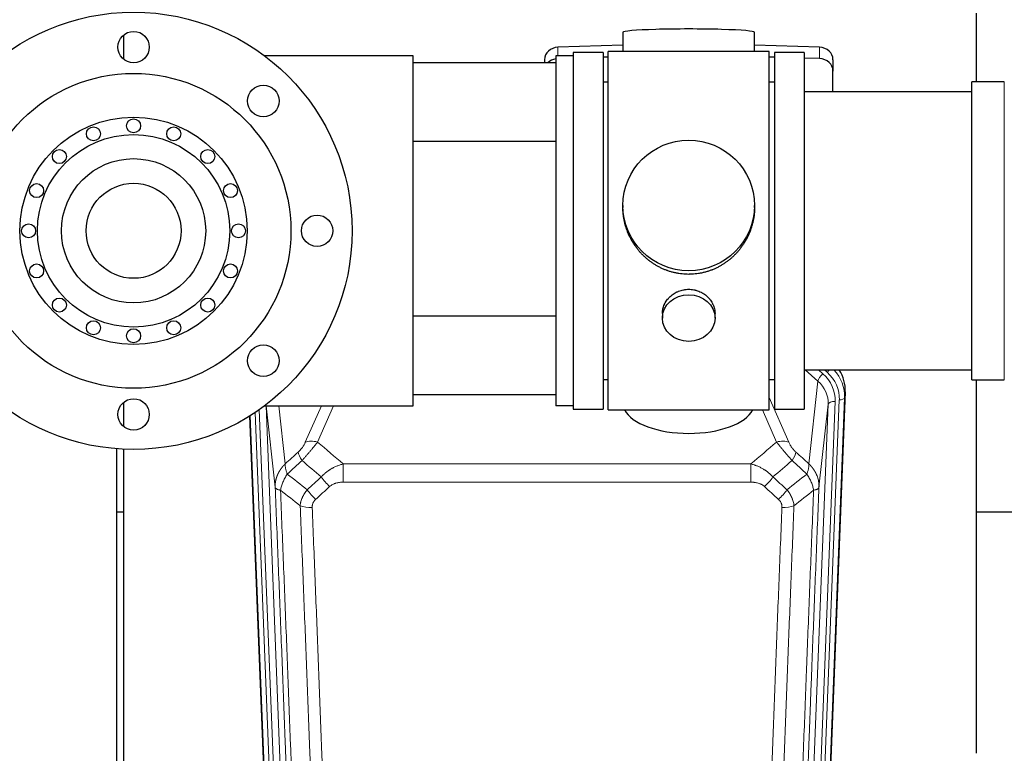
# Model space of a CAD drawing. Header units: inches. Extents: x 0 to 23760, y -13 to 16800.
# Tile 10 of 204: x 3897 to 4461, y 6693 to 7112. Entities that reach past the tile are written whole.
import ezdxf

# ---------------------------------------------------------------- set-up
doc = ezdxf.new("R2010")
doc.units = ezdxf.units.IN
doc.layers.add('254', color=7, linetype='Continuous', true_color=0xffffff)

msp = doc.modelspace()

# ---------------------------------------------------------------- linework, layer by layer
at = {"layer": '254', "color": 2, "linetype": 'Continuous', "lineweight": 25}
for p, q in [((4444.723, 7076.887), (4444.723, 7116.087)), ((3956.723, 7103.583), (3956.723, 7089.889)), ((4242.399, 7105.231), (4242.399, 7094.168)), ((4317.727, 7094.168), (4317.727, 7105.231)), ((4242.4, 7097.804), (4205.284, 7096.655)), ((4354.842, 7096.655), (4317.726, 7097.804)), ((4122.563, 7091.738), (4037.564, 7091.738)), ((4122.563, 6891.738), (4122.563, 7091.738)), ((4204.063, 7091.738), (4204.063, 6891.738)), ((4214.063, 7091.738), (4204.063, 7091.738)), ((4214.063, 7093.738), (4214.063, 7091.737)), ((4214.063, 7093.738), (4214.063, 7091.739)), ((4231.063, 7093.738), (4214.063, 7093.738)), ((4231.063, 7093.738), (4214.063, 7093.738)), ((4214.063, 7091.738), (4214.063, 6891.738)), ((4231.063, 7093.738), (4231.063, 6889.738)), ((4231.063, 7093.738), (4231.063, 7082.213)), ((4234.063, 7091.082), (4231.064, 7090.989)), ((4234.063, 6889.308), (4234.063, 7094.168)), ((4278.624, 7094.168), (4234.063, 7094.168)), ((4326.063, 7094.168), (4278.624, 7094.168)), ((4329.062, 7090.989), (4326.062, 7091.082)), ((4326.063, 6889.308), (4326.063, 7094.168)), ((4329.063, 7093.738), (4329.063, 6889.738)), ((4346.063, 7093.738), (4329.063, 7093.738)), ((4354.842, 7090.19), (4346.062, 7090.462)), ((4346.063, 7093.738), (4346.063, 6889.738)), ((4122.563, 7087.893), (4204.063, 7087.893)), ((4197.563, 7089.563), (4197.563, 7087.892)), ((4362.563, 7089.563), (4362.563, 7083.099)), ((4231.063, 7082.213), (4231.063, 6889.738)), ((4362.563, 7071.237), (4362.563, 7083.099)), ((4234.063, 7076.738), (4231.063, 7076.738)), ((4329.063, 7076.738), (4326.063, 7076.738)), ((4442.063, 7067.267), (4442.063, 7076.888)), ((4460.563, 7076.888), (4442.063, 7076.888)), ((4442.063, 7071.238), (4346.063, 7071.238)), ((4442.063, 6906.588), (4442.063, 7067.267)), ((4204.062, 7042.893), (4122.563, 7042.893)), ((4242.423, 7006.226), (4242.423, 7005.089)), ((4317.702, 7005.088), (4317.702, 7006.226)), ((4265.015, 6944.454), (4265.015, 6941.869)), ((4295.111, 6941.869), (4295.111, 6944.442)), ((4204.062, 6942.893), (4122.563, 6942.893)), ((4346.063, 6912.238), (4442.063, 6912.238)), ((4231.063, 6906.738), (4234.063, 6906.738)), ((4326.063, 6906.738), (4329.063, 6906.738)), ((4442.063, 6906.588), (4460.563, 6906.588)), ((4444.723, 6693.02), (4444.723, 6906.583)), ((4369.585, 6899.735), (4356.467, 6566.534)), ((3956.723, 6893.588), (3956.723, 6879.895)), ((4204.063, 6897.893), (4122.563, 6897.893)), ((4037.564, 6891.738), (4122.563, 6891.738)), ((4214.063, 6891.738), (4204.063, 6891.738)), ((4214.063, 6891.739), (4214.063, 6889.738)), ((4214.063, 6891.737), (4214.063, 6889.738)), ((4214.063, 6889.738), (4231.063, 6889.738)), ((4214.063, 6889.738), (4231.063, 6889.738)), ((4234.063, 6889.308), (4326.063, 6889.308)), ((4329.063, 6889.738), (4346.063, 6889.738)), ((4041.659, 6566.534), (4029.085, 6885.908)), ((3953.059, 6535.764), (3953.059, 6867.092)), ((3956.723, 6866.879), (3956.723, 6678.828)), ((3956.755, 6830.863), (3953.062, 6830.863)), ((4516.756, 6830.863), (4444.774, 6830.863))]:
    msp.add_line(p, q, dxfattribs=at)
at = {"layer": '254', "color": 110, "linetype": 'Continuous', "lineweight": 13}
for p, q in [((4205.284, 7096.655), (4205.284, 7091.738)), ((4354.842, 7096.655), (4354.842, 7090.19)), ((4460.563, 7067.267), (4460.563, 7076.888)), ((4460.563, 6906.588), (4460.563, 7067.267)), ((4353.989, 6905.761), (4346.686, 6912.238)), ((4356.813, 6910.016), (4354.308, 6912.238)), ((4359.205, 6910.852), (4357.643, 6912.238)), ((4348.764, 6858.561), (4353.989, 6905.761)), ((4369.585, 6899.735), (4369.204, 6896.298)), ((4326.063, 6896.49), (4337.337, 6870.811)), ((4363.819, 6894.242), (4350.752, 6562.348)), ((4353.099, 6562.056), (4366.21, 6895.078)), ((4369.204, 6896.298), (4356.093, 6563.276)), ((4032.197, 6887.928), (4045.026, 6562.056)), ((4034.493, 6889.507), (4047.373, 6562.348)), ((4038.334, 6891.734), (4051.365, 6560.722)), ((4043.547, 6845.209), (4038.396, 6891.738)), ((4045.689, 6891.737), (4049.362, 6858.561)), ((4060.788, 6870.811), (4069.977, 6891.738)), ((4076.972, 6891.739), (4067.85, 6870.961)), ((4330.276, 6870.961), (4322.22, 6889.308)), ((4346.76, 6560.722), (4359.826, 6892.615)), ((4359.826, 6892.615), (4354.579, 6845.209)), ((4042.032, 6563.276), (4029.324, 6886.057)), ((4082.477, 6858.441), (4315.649, 6858.441)), ((4082.477, 6848.01), (4082.477, 6858.441)), ((4315.649, 6848.01), (4315.649, 6858.441)), ((4315.649, 6848.01), (4082.477, 6848.01))]:
    msp.add_line(p, q, dxfattribs=at)
at = {"layer": '254', "color": 2, "linetype": 'Continuous', "lineweight": 25}
for centre, radius in [((3962.563, 6991.738), 125), ((3962.563, 7096.738), 9), ((3962.563, 6991.738), 90), ((4036.809, 7065.984), 9), ((3962.563, 6991.738), 65), ((3939.602, 7047.171), 4), ((3962.563, 7051.738), 4), ((3985.524, 7047.171), 4), ((3962.563, 6991.738), 55), ((3920.136, 7034.164), 4), ((4004.989, 7034.164), 4), ((3962.563, 6991.738), 41.25), ((3907.13, 7014.699), 4), ((3962.563, 6991.738), 27.15), ((4017.996, 7014.699), 4), ((4067.563, 6991.738), 9), ((3902.563, 6991.738), 4), ((4022.563, 6991.738), 4), ((3907.13, 6968.777), 4), ((4017.996, 6968.777), 4), ((3920.136, 6949.311), 4), ((4004.989, 6949.311), 4), ((3939.602, 6936.305), 4), ((3985.524, 6936.305), 4), ((3962.563, 6931.738), 4), ((4036.809, 6917.492), 9), ((3962.563, 6886.738), 9)]:
    msp.add_circle(centre, radius, dxfattribs=at)
for centre, major_axis, ratio, start_param, end_param in [((4280.063, 7105.231), (37.664, 0), 0.0504434, 0, 3.1415927), ((4205.563, 7089.563), (8, 0), 0.8870108, 1.6057029, 3.1415927), ((4354.563, 7089.563), (8, 0), 0.8870108, 0, 1.5358897), ((4205.563, 7083.099), (8, 0), 0.8870108, 1.7594359, 2.3998299), ((4354.563, 7083.099), (8, 0), 0.8870108, 0, 1.5358897), ((4342.563, 6900.544), (-27.038, -0.124), 0.8859493, 3.102669, 3.6464193), ((4280.063, 6893.28), (37.64, 0), 0.4617486, 3.372107, 6.0525728)]:
    msp.add_ellipse(centre, major_axis=major_axis, ratio=ratio, start_param=start_param, end_param=end_param, dxfattribs=at)
for centre, major_axis, ratio in [((4280.063, 7006.226), (37.64, 0), 0.9914449), ((4280.063, 6941.869), (-15.048, 0), 0.8870108)]:
    msp.add_ellipse(centre, major_axis=major_axis, ratio=ratio, dxfattribs=at)
at = {"layer": '254', "color": 110, "linetype": 'Continuous', "lineweight": 13}
for centre, major_axis, ratio, start_param, end_param in [((4356.813, 6908.169), (2.654, 2.992), 0.3265056, 1.2180917, 2.7365282), ((4339.799, 6894.961), (-24.034, -0.11), 0.8859493, 3.102669, 3.9217821), ((4359.205, 6912.237), (1.991, 2.244), 0.3265056, 4.3596844, 4.9945095), ((4342.191, 6895.796), (-24.034, -0.11), 0.8859493, 3.102669, 3.9217821), ((4342.191, 6897.182), (27.029, -0.244), 0.8851019, 6.2564288, 6.9740615), ((4339.799, 6893.114), (-20.033, -0.591), 0.8872905, 3.0803315, 3.8994446), ((4363.819, 6892.395), (3.997, -0.157), 0.4614673, 1.5889619, 3.1073983), ((4366.21, 6896.463), (2.998, -0.118), 0.4614673, 4.7305545, 6.248991), ((4067.85, 6864.789), (-9.156, 4.02), 0.5833249, 4.9631119, 5.806783), ((4330.276, 6864.789), (-9.156, -4.02), 0.5833249, 3.617995, 4.4616661), ((4063.763, 6859.191), (6.719, -7.407), 0.3029797, 3.5431496, 4.2886573), ((4334.363, 6859.191), (-6.719, -7.407), 0.3029797, 1.994528, 2.7400357), ((4074.718, 6849.804), (6.736, -7.391), 0.3030979, 4.2875497, 5.03344), ((4323.407, 6849.804), (-6.736, -7.391), 0.3030979, 1.2497453, 1.9956357), ((4066.709, 6842.512), (6.729, -7.397), 0.3051216, 4.2889758, 5.0360109), ((4331.416, 6842.512), (6.729, 7.397), 0.3051216, 4.388767, 5.1358022), ((4064.737, 6837.918), (-9.992, -0.404), 0.431453, 0.7935197, 1.5533391), ((4333.388, 6837.918), (-9.992, 0.404), 0.431453, 1.5882535, 2.3480729)]:
    msp.add_ellipse(centre, major_axis=major_axis, ratio=ratio, start_param=start_param, end_param=end_param, dxfattribs=at)
at = {"layer": '254', "color": 2, "linetype": 'Continuous', "lineweight": 25}
for points, knots in [([(4280.063, 6966.855), (4279.435, 6966.855), (4278.186, 6966.887), (4276.329, 6967.032), (4274.489, 6967.271), (4272.666, 6967.604), (4270.859, 6968.029), (4269.666, 6968.375), (4268.775, 6968.658), (4268.479, 6968.756), (4268.11, 6968.884), (4268.036, 6968.909), (4267.888, 6968.961), (4267.668, 6969.04), (4266.863, 6969.336), (4265.567, 6969.859), (4263.885, 6970.638), (4262.248, 6971.497), (4260.655, 6972.436), (4259.105, 6973.453), (4258.101, 6974.185), (4257.483, 6974.659), (4257.36, 6974.755), (4257.115, 6974.948), (4256.75, 6975.238), (4256.391, 6975.535), (4255.681, 6976.136), (4254.757, 6976.958), (4253.436, 6978.252), (4252.178, 6979.606), (4250.984, 6981.021), (4250.23, 6982.005), (4249.681, 6982.758), (4249.41, 6983.139), (4249.146, 6983.525), (4248.971, 6983.784), (4248.884, 6983.914), (4248.455, 6984.567), (4247.795, 6985.625), (4246.886, 6987.247), (4246.058, 6988.906), (4245.311, 6990.601), (4244.644, 6992.332), (4244.253, 6993.511), (4243.981, 6994.404), (4243.85, 6994.853), (4243.707, 6995.381), (4243.648, 6995.608), (4243.608, 6995.76), (4243.589, 6995.836), (4243.417, 6996.52), (4243.142, 6997.737), (4242.822, 6999.567), (4242.593, 7001.401), (4242.455, 7003.24), (4242.423, 7004.488), (4242.423, 7005.122), (4242.423, 7005.142)], [0, 0, 0, 0, 0.0312188, 0.0624376, 0.0936563, 0.1248751, 0.1560939, 0.1873127, 0.1873127, 0.2029221, 0.2029221, 0.2068244, 0.2068244, 0.2107268, 0.2185315, 0.2497502, 0.280969, 0.3121878, 0.3434066, 0.3746254, 0.4058442, 0.4058442, 0.4136489, 0.4136489, 0.4214535, 0.4370629, 0.4370629, 0.4682817, 0.4995005, 0.5307193, 0.5619381, 0.5931568, 0.5931568, 0.6087662, 0.6165709, 0.6165709, 0.6243756, 0.6243756, 0.6555944, 0.6868132, 0.718032, 0.7492507, 0.7804695, 0.8116883, 0.8116883, 0.8272977, 0.8351024, 0.8390047, 0.8390047, 0.8429071, 0.8429071, 0.8741259, 0.9053447, 0.9365634, 0.9677822, 0.999001, 1, 1, 1, 1]), ([(4317.702, 7005.136), (4317.702, 7005.124), (4317.703, 7004.497), (4317.671, 7003.256), (4317.534, 7001.415), (4317.305, 6999.577), (4317.092, 6998.354), (4316.908, 6997.437), (4316.827, 6997.055), (4316.739, 6996.674), (4316.704, 6996.521), (4316.686, 6996.445), (4316.631, 6996.216), (4316.445, 6995.456), (4316.069, 6994.104), (4315.484, 6992.336), (4314.815, 6990.602), (4314.065, 6988.901), (4313.232, 6987.234), (4312.622, 6986.145), (4312.223, 6985.472), (4312.142, 6985.337), (4311.98, 6985.07), (4311.733, 6984.671), (4311.481, 6984.278), (4310.967, 6983.499), (4310.259, 6982.479), (4309.131, 6981.008), (4307.937, 6979.594), (4306.675, 6978.237), (4305.79, 6977.371), (4305.108, 6976.736), (4304.763, 6976.422), (4304.412, 6976.114), (4304.176, 6975.91), (4304.057, 6975.808), (4303.463, 6975.306), (4302.496, 6974.528), (4300.998, 6973.438), (4299.454, 6972.425), (4297.864, 6971.49), (4296.226, 6970.631), (4295.101, 6970.111), (4294.246, 6969.741), (4293.815, 6969.561), (4293.379, 6969.388), (4293.16, 6969.304), (4293.087, 6969.276), (4292.941, 6969.22), (4292.284, 6968.972), (4291.034, 6968.541), (4289.252, 6968.025), (4287.451, 6967.602), (4285.633, 6967.271), (4283.796, 6967.032), (4282.559, 6966.936), (4281.626, 6966.887), (4281.159, 6966.869), (4280.612, 6966.858), (4280.377, 6966.856), (4280.22, 6966.855), (4280.141, 6966.855), (4280.063, 6966.855)], [0, 0, 0, 0, 0.0006246, 0.0318551, 0.0630856, 0.0943161, 0.1255465, 0.1255465, 0.1411618, 0.1450656, 0.1450656, 0.1489694, 0.1489694, 0.156777, 0.1880075, 0.219238, 0.2504685, 0.2816989, 0.3129294, 0.3441599, 0.3441599, 0.3519675, 0.3519675, 0.3597751, 0.3753904, 0.3753904, 0.4066209, 0.4378513, 0.4690818, 0.5003123, 0.5315428, 0.5315428, 0.547158, 0.5549656, 0.5549656, 0.5627733, 0.5627733, 0.5940037, 0.6252342, 0.6564647, 0.6876952, 0.7189257, 0.7501562, 0.7501562, 0.7657714, 0.773579, 0.773579, 0.7774828, 0.7774828, 0.7813866, 0.8126171, 0.8438476, 0.8750781, 0.9063086, 0.937539, 0.9687695, 0.9687695, 0.9843848, 0.9921924, 0.9960962, 0.9960962, 1, 1, 1, 1]), ([(4265.015, 6944.452), (4265.015, 6944.882), (4265.039, 6945.314), (4265.099, 6945.86), (4265.113, 6945.971), (4265.143, 6946.192), (4265.193, 6946.522), (4265.257, 6946.849), (4265.401, 6947.501), (4265.52, 6947.931), (4265.805, 6948.782), (4265.97, 6949.203), (4266.253, 6949.828), (4266.353, 6950.035), (4266.486, 6950.292), (4266.513, 6950.343), (4266.567, 6950.445), (4266.65, 6950.598), (4266.735, 6950.749), (4267.026, 6951.249), (4267.279, 6951.637), (4267.823, 6952.39), (4268.114, 6952.755), (4268.581, 6953.285), (4268.742, 6953.459), (4268.99, 6953.715), (4269.116, 6953.841), (4269.245, 6953.966), (4269.331, 6954.049), (4269.375, 6954.091), (4269.769, 6954.46), (4270.134, 6954.77), (4270.892, 6955.355), (4271.285, 6955.629), (4272.099, 6956.144), (4272.52, 6956.383), (4273.065, 6956.659), (4273.174, 6956.714), (4273.396, 6956.819), (4273.507, 6956.871), (4273.844, 6957.022), (4274.069, 6957.118), (4274.752, 6957.387), (4275.214, 6957.544), (4276.152, 6957.816), (4276.628, 6957.93), (4277.352, 6958.068), (4277.595, 6958.109), (4277.962, 6958.161), (4278.085, 6958.177), (4278.27, 6958.199), (4278.332, 6958.206), (4278.456, 6958.22), (4278.517, 6958.226), (4279.073, 6958.278), (4279.566, 6958.301), (4280.548, 6958.302), (4281.038, 6958.279), (4282.016, 6958.188), (4282.503, 6958.119), (4283.111, 6958.004), (4283.233, 6957.98), (4283.475, 6957.928), (4283.838, 6957.846), (4284.195, 6957.752), (4284.902, 6957.547), (4285.364, 6957.39), (4286.269, 6957.034), (4286.713, 6956.835), (4287.365, 6956.506), (4287.58, 6956.39), (4287.899, 6956.21), (4288.005, 6956.148), (4288.214, 6956.023), (4288.318, 6955.959), (4288.831, 6955.636), (4289.226, 6955.36), (4289.983, 6954.776), (4290.346, 6954.468), (4291.04, 6953.82), (4291.371, 6953.48), (4291.726, 6953.079), (4291.765, 6953.035), (4291.842, 6952.945), (4291.958, 6952.809), (4292.22, 6952.49), (4292.432, 6952.211), (4292.842, 6951.645), (4293.094, 6951.257), (4293.557, 6950.464), (4293.768, 6950.058), (4294.052, 6949.434), (4294.141, 6949.223), (4294.267, 6948.904), (4294.308, 6948.797), (4294.386, 6948.584), (4294.423, 6948.477), (4294.603, 6947.941), (4294.722, 6947.51), (4294.915, 6946.644), (4294.987, 6946.209), (4295.061, 6945.553), (4295.079, 6945.333), (4295.098, 6945.004), (4295.105, 6944.838), (4295.108, 6944.673), (4295.11, 6944.563), (4295.111, 6944.507), (4295.111, 6944.45), (4295.111, 6944.447), (4295.111, 6944.444)], [0, 0, 0, 0, 0.0308202, 0.0308202, 0.0386347, 0.0386347, 0.0464491, 0.062078, 0.062078, 0.0933358, 0.0933358, 0.1245936, 0.1245936, 0.1402226, 0.1402226, 0.1441298, 0.1441298, 0.148037, 0.1558515, 0.1558515, 0.1871093, 0.1871093, 0.2183671, 0.2183671, 0.233996, 0.233996, 0.2418105, 0.2457177, 0.2457177, 0.2496249, 0.2496249, 0.2808827, 0.2808827, 0.3121405, 0.3121405, 0.3433983, 0.3433983, 0.3512128, 0.3512128, 0.3590273, 0.3590273, 0.3746562, 0.3746562, 0.405914, 0.405914, 0.4371718, 0.4371718, 0.4528007, 0.4528007, 0.4606152, 0.4606152, 0.4645224, 0.4645224, 0.4684296, 0.4684296, 0.4996874, 0.4996874, 0.5309452, 0.5309452, 0.5622031, 0.5622031, 0.5700175, 0.5700175, 0.577832, 0.5934609, 0.5934609, 0.6247187, 0.6247187, 0.6559765, 0.6559765, 0.6716054, 0.6716054, 0.6794199, 0.6794199, 0.6872343, 0.6872343, 0.7184921, 0.7184921, 0.7497499, 0.7497499, 0.7810078, 0.7810078, 0.784915, 0.784915, 0.7888222, 0.7966367, 0.8122656, 0.8122656, 0.8435234, 0.8435234, 0.8747812, 0.8747812, 0.8904101, 0.8904101, 0.8982246, 0.8982246, 0.906039, 0.906039, 0.9372968, 0.9372968, 0.9685546, 0.9685546, 0.9841835, 0.9841835, 0.991998, 0.9959052, 0.9959052, 0.9998125, 0.9998125, 1, 1, 1, 1])]:
    msp.add_open_spline(points, degree=3, knots=knots, dxfattribs=at)
at = {"layer": '254', "color": 110, "linetype": 'Continuous', "lineweight": 13}
for points, knots in [([(4060.788, 6870.811), (4060.763, 6870.753), (4060.737, 6870.696), (4060.684, 6870.58), (4060.657, 6870.521), (4060.574, 6870.345), (4060.517, 6870.228), (4060.338, 6869.873), (4060.209, 6869.633), (4060.001, 6869.271), (4059.929, 6869.149), (4059.818, 6868.966), (4059.761, 6868.873), (4059.703, 6868.781), (4059.663, 6868.719), (4059.644, 6868.688), (4059.464, 6868.41), (4059.297, 6868.165), (4058.946, 6867.679), (4058.762, 6867.438), (4058.522, 6867.139), (4058.449, 6867.05), (4058.375, 6866.961), (4058.326, 6866.901), (4058.301, 6866.872), (4058.175, 6866.724), (4058.074, 6866.608), (4057.767, 6866.265), (4057.559, 6866.044), (4057.135, 6865.617), (4056.92, 6865.411), (4056.701, 6865.213)], [0, 0, 0, 0, 0.03125, 0.03125, 0.0625, 0.0625, 0.125, 0.125, 0.25, 0.25, 0.3125, 0.3125, 0.34375, 0.359375, 0.359375, 0.375, 0.375, 0.5, 0.5, 0.625, 0.625, 0.65625, 0.671875, 0.671875, 0.6875, 0.6875, 0.75, 0.75, 0.875, 0.875, 1, 1, 1, 1]), ([(4058.955, 6860.381), (4059.338, 6860.819), (4060.109, 6861.703), (4060.884, 6862.603), (4061.468, 6863.283), (4061.663, 6863.511), (4061.907, 6863.797), (4061.956, 6863.854), (4062.054, 6863.969), (4062.2, 6864.14), (4062.345, 6864.311), (4062.83, 6864.882), (4063.213, 6865.335), (4063.972, 6866.238), (4064.348, 6866.688), (4064.812, 6867.246), (4064.905, 6867.358), (4065.09, 6867.58), (4065.365, 6867.912), (4065.635, 6868.24), (4066.169, 6868.889), (4066.517, 6869.314), (4067.026, 6869.941), (4067.194, 6870.148), (4067.443, 6870.455), (4067.525, 6870.557), (4067.688, 6870.76), (4067.769, 6870.861), (4067.85, 6870.961)], [0, 0, 0, 0, 0.125, 0.25, 0.25, 0.3125, 0.3125, 0.328125, 0.328125, 0.34375, 0.375, 0.375, 0.5, 0.5, 0.625, 0.625, 0.65625, 0.65625, 0.6875, 0.75, 0.75, 0.875, 0.875, 0.9375, 0.9375, 0.96875, 0.96875, 1, 1, 1, 1]), ([(4330.276, 6870.961), (4330.598, 6870.56), (4330.928, 6870.151), (4331.606, 6869.318), (4331.953, 6868.894), (4332.487, 6868.245), (4332.667, 6868.026), (4332.94, 6867.696), (4333.032, 6867.585), (4333.171, 6867.418), (4333.217, 6867.362), (4333.31, 6867.251), (4333.356, 6867.195), (4333.774, 6866.692), (4334.525, 6865.794), (4335.29, 6864.889), (4335.869, 6864.207), (4336.063, 6863.979), (4336.355, 6863.637), (4336.453, 6863.523), (4336.599, 6863.351), (4336.648, 6863.294), (4336.746, 6863.179), (4336.795, 6863.122), (4337.236, 6862.609), (4337.625, 6862.157), (4338.401, 6861.263), (4338.787, 6860.82), (4339.171, 6860.381)], [0, 0, 0, 0, 0.125, 0.125, 0.25, 0.25, 0.3125, 0.3125, 0.34375, 0.34375, 0.359375, 0.359375, 0.375, 0.375, 0.5, 0.625, 0.625, 0.6875, 0.6875, 0.71875, 0.71875, 0.734375, 0.734375, 0.75, 0.75, 0.875, 0.875, 1, 1, 1, 1]), ([(4341.424, 6865.213), (4341.205, 6865.412), (4340.989, 6865.619), (4340.563, 6866.048), (4340.353, 6866.27), (4340.095, 6866.559), (4340.044, 6866.618), (4339.942, 6866.734), (4339.791, 6866.91), (4339.645, 6867.088), (4339.359, 6867.444), (4339.176, 6867.684), (4338.826, 6868.169), (4338.659, 6868.414), (4338.48, 6868.692), (4338.46, 6868.723), (4338.42, 6868.785), (4338.362, 6868.878), (4338.229, 6869.093), (4338.122, 6869.275), (4337.914, 6869.637), (4337.786, 6869.876), (4337.548, 6870.348), (4337.438, 6870.581), (4337.337, 6870.811)], [0, 0, 0, 0, 0.125, 0.125, 0.25, 0.25, 0.28125, 0.28125, 0.3125, 0.375, 0.375, 0.5, 0.5, 0.625, 0.625, 0.640625, 0.640625, 0.65625, 0.6875, 0.75, 0.75, 0.875, 0.875, 1, 1, 1, 1]), ([(4043.547, 6845.209), (4043.546, 6845.229), (4043.545, 6845.269), (4043.543, 6845.329), (4043.541, 6845.388), (4043.54, 6845.448), (4043.539, 6845.508), (4043.538, 6845.568), (4043.537, 6845.627), (4043.537, 6845.687), (4043.536, 6845.747), (4043.537, 6845.806), (4043.537, 6845.866), (4043.537, 6845.925), (4043.538, 6845.985), (4043.539, 6846.045), (4043.54, 6846.104), (4043.542, 6846.164), (4043.543, 6846.223), (4043.545, 6846.283), (4043.547, 6846.342), (4043.55, 6846.402), (4043.552, 6846.461), (4043.555, 6846.521), (4043.558, 6846.58), (4043.562, 6846.639), (4043.565, 6846.699), (4043.569, 6846.758), (4043.573, 6846.817), (4043.577, 6846.877), (4043.582, 6846.936), (4043.586, 6846.995), (4043.591, 6847.054), (4043.596, 6847.114), (4043.602, 6847.173), (4043.607, 6847.232), (4043.613, 6847.291), (4043.619, 6847.35), (4043.625, 6847.409), (4043.632, 6847.468), (4043.638, 6847.527), (4043.645, 6847.586), (4043.653, 6847.645), (4043.66, 6847.704), (4043.668, 6847.763), (4043.675, 6847.821), (4043.683, 6847.88), (4043.692, 6847.939), (4043.7, 6847.998), (4043.709, 6848.056), (4043.718, 6848.115), (4043.727, 6848.173), (4043.736, 6848.232), (4043.746, 6848.29), (4043.756, 6848.349), (4043.766, 6848.407), (4043.776, 6848.466), (4043.786, 6848.524), (4043.797, 6848.582), (4043.808, 6848.64), (4043.819, 6848.698), (4043.83, 6848.757), (4043.842, 6848.815), (4043.853, 6848.873), (4043.865, 6848.931), (4043.877, 6848.989), (4043.89, 6849.047), (4043.902, 6849.104), (4043.915, 6849.162), (4043.928, 6849.22), (4043.941, 6849.278), (4043.955, 6849.335), (4043.968, 6849.393), (4043.982, 6849.45), (4043.996, 6849.508), (4044.01, 6849.565), (4044.025, 6849.623), (4044.04, 6849.68), (4044.054, 6849.737), (4044.069, 6849.794), (4044.085, 6849.852), (4044.1, 6849.909), (4044.116, 6849.966), (4044.132, 6850.023), (4044.148, 6850.079), (4044.164, 6850.136), (4044.181, 6850.193), (4044.197, 6850.25), (4044.214, 6850.306), (4044.231, 6850.363), (4044.248, 6850.42), (4044.266, 6850.476), (4044.284, 6850.533), (4044.301, 6850.589), (4044.319, 6850.645), (4044.338, 6850.701), (4044.356, 6850.758), (4044.375, 6850.814), (4044.394, 6850.87), (4044.413, 6850.926), (4044.432, 6850.981), (4044.451, 6851.037), (4044.471, 6851.093), (4044.491, 6851.149), (4044.511, 6851.204), (4044.531, 6851.26), (4044.551, 6851.315), (4044.572, 6851.371), (4044.592, 6851.426), (4044.613, 6851.481), (4044.635, 6851.536), (4044.656, 6851.591), (4044.677, 6851.646), (4044.699, 6851.701), (4044.721, 6851.756), (4044.743, 6851.811), (4044.765, 6851.866), (4044.788, 6851.92), (4044.81, 6851.975), (4044.833, 6852.03), (4044.856, 6852.084), (4044.879, 6852.138), (4044.902, 6852.193), (4044.926, 6852.247), (4044.949, 6852.301), (4044.973, 6852.355), (4044.997, 6852.409), (4045.022, 6852.463), (4045.046, 6852.516), (4045.07, 6852.57), (4045.095, 6852.624), (4045.12, 6852.677), (4045.145, 6852.731), (4045.17, 6852.784), (4045.196, 6852.837), (4045.221, 6852.891), (4045.247, 6852.944), (4045.273, 6852.997), (4045.299, 6853.05), (4045.326, 6853.103), (4045.352, 6853.155), (4045.379, 6853.208), (4045.405, 6853.261), (4045.432, 6853.313), (4045.46, 6853.366), (4045.487, 6853.418), (4045.514, 6853.47), (4045.542, 6853.522), (4045.57, 6853.574), (4045.598, 6853.626), (4045.626, 6853.678), (4045.654, 6853.73), (4045.682, 6853.782), (4045.711, 6853.833), (4045.74, 6853.885), (4045.769, 6853.936), (4045.798, 6853.988), (4045.827, 6854.039), (4045.856, 6854.09), (4045.886, 6854.141), (4045.916, 6854.192), (4045.946, 6854.243), (4045.976, 6854.294), (4046.006, 6854.344), (4046.036, 6854.395), (4046.067, 6854.445), (4046.097, 6854.496), (4046.128, 6854.546), (4046.159, 6854.596), (4046.19, 6854.646), (4046.221, 6854.696), (4046.253, 6854.746), (4046.284, 6854.796), (4046.316, 6854.846), (4046.348, 6854.895), (4046.38, 6854.945), (4046.412, 6854.994), (4046.444, 6855.044), (4046.477, 6855.093), (4046.509, 6855.142), (4046.542, 6855.191), (4046.575, 6855.24), (4046.608, 6855.289), (4046.641, 6855.337), (4046.674, 6855.386), (4046.708, 6855.434), (4046.741, 6855.483), (4046.775, 6855.531), (4046.809, 6855.579), (4046.843, 6855.627), (4046.877, 6855.675), (4046.911, 6855.723), (4046.946, 6855.771), (4046.98, 6855.819), (4047.015, 6855.866), (4047.05, 6855.914), (4047.085, 6855.961), (4047.12, 6856.008), (4047.155, 6856.056), (4047.19, 6856.103), (4047.226, 6856.15), (4047.261, 6856.196), (4047.297, 6856.243), (4047.333, 6856.29), (4047.369, 6856.336), (4047.405, 6856.383), (4047.441, 6856.429), (4047.478, 6856.475), (4047.514, 6856.521), (4047.551, 6856.567), (4047.588, 6856.613), (4047.624, 6856.659), (4047.661, 6856.704), (4047.699, 6856.75), (4047.736, 6856.795), (4047.773, 6856.841), (4047.811, 6856.886), (4047.848, 6856.931), (4047.886, 6856.976), (4047.924, 6857.021), (4047.962, 6857.066), (4048, 6857.11), (4048.038, 6857.155), (4048.077, 6857.199), (4048.115, 6857.244), (4048.154, 6857.288), (4048.192, 6857.332), (4048.231, 6857.376), (4048.27, 6857.42), (4048.309, 6857.463), (4048.348, 6857.507), (4048.387, 6857.551), (4048.427, 6857.594), (4048.466, 6857.637), (4048.506, 6857.681), (4048.546, 6857.724), (4048.585, 6857.767), (4048.625, 6857.809), (4048.665, 6857.852), (4048.705, 6857.895), (4048.746, 6857.937), (4048.786, 6857.98), (4048.826, 6858.022), (4048.867, 6858.064), (4048.908, 6858.106), (4048.948, 6858.148), (4048.989, 6858.19), (4049.03, 6858.232), (4049.071, 6858.273), (4049.113, 6858.315), (4049.154, 6858.356), (4049.195, 6858.397), (4049.237, 6858.438), (4049.278, 6858.479), (4049.32, 6858.52), (4049.348, 6858.547), (4049.362, 6858.561)], [0, 0, 0, 0, 0.0042303, 0.0084583, 0.0126838, 0.016907, 0.0211277, 0.0253461, 0.0295621, 0.0337757, 0.037987, 0.0421959, 0.0464023, 0.0506064, 0.0548082, 0.0590075, 0.0632045, 0.0673991, 0.0715913, 0.0757811, 0.0799686, 0.0841537, 0.0883364, 0.0925167, 0.0966947, 0.1008703, 0.1050435, 0.1092144, 0.1133829, 0.117549, 0.1217128, 0.1258741, 0.1300332, 0.1341898, 0.1383441, 0.1424961, 0.1466456, 0.1507929, 0.1549377, 0.1590802, 0.1632203, 0.1673581, 0.1714935, 0.1756266, 0.1797573, 0.1838856, 0.1880116, 0.1921352, 0.1962565, 0.2003755, 0.204492, 0.2086063, 0.2127182, 0.2168277, 0.2209349, 0.2250397, 0.2291422, 0.2332423, 0.2373401, 0.2414356, 0.2455287, 0.2496195, 0.2537079, 0.257794, 0.2618777, 0.2659591, 0.2700382, 0.2741149, 0.2781893, 0.2822614, 0.2863311, 0.2903985, 0.2944635, 0.2985262, 0.3025866, 0.3066447, 0.3107004, 0.3147538, 0.3188048, 0.3228536, 0.3269, 0.3309441, 0.3349858, 0.3390253, 0.3430624, 0.3470972, 0.3511296, 0.3551598, 0.3591876, 0.3632131, 0.3672363, 0.3712571, 0.3752757, 0.3792919, 0.3833058, 0.3873174, 0.3913267, 0.3953337, 0.3993384, 0.4033407, 0.4073408, 0.4113385, 0.4153339, 0.419327, 0.4233179, 0.4273064, 0.4312926, 0.4352765, 0.4392581, 0.4432373, 0.4472143, 0.451189, 0.4551614, 0.4591315, 0.4630993, 0.4670648, 0.471028, 0.4749889, 0.4789475, 0.4829038, 0.4868578, 0.4908095, 0.494759, 0.4987061, 0.502651, 0.5065936, 0.5105338, 0.5144718, 0.5184076, 0.522341, 0.5262721, 0.530201, 0.5341276, 0.5380519, 0.5419739, 0.5458936, 0.5498111, 0.5537262, 0.5576392, 0.5615498, 0.5654581, 0.5693642, 0.573268, 0.5771696, 0.5810688, 0.5849658, 0.5888606, 0.592753, 0.5966432, 0.6005311, 0.6044168, 0.6083002, 0.6121813, 0.6160602, 0.6199368, 0.6238111, 0.6276832, 0.6315531, 0.6354206, 0.6392859, 0.643149, 0.6470098, 0.6508684, 0.6547247, 0.6585787, 0.6624305, 0.66628, 0.6701273, 0.6739724, 0.6778152, 0.6816557, 0.685494, 0.6893301, 0.6931639, 0.6969955, 0.7008248, 0.7046519, 0.7084768, 0.7122994, 0.7161198, 0.7199379, 0.7237539, 0.7275675, 0.731379, 0.7351882, 0.7389952, 0.7427999, 0.7466024, 0.7504027, 0.7542008, 0.7579966, 0.7617902, 0.7655816, 0.7693708, 0.7731577, 0.7769424, 0.7807249, 0.7845052, 0.7882833, 0.7920591, 0.7958327, 0.7996042, 0.8033734, 0.8071403, 0.8109051, 0.8146677, 0.818428, 0.8221862, 0.8259421, 0.8296958, 0.8334474, 0.8371967, 0.8409438, 0.8446887, 0.8484314, 0.8521719, 0.8559102, 0.8596463, 0.8633802, 0.867112, 0.8708415, 0.8745688, 0.8782939, 0.8820169, 0.8857376, 0.8894562, 0.8931726, 0.8968867, 0.9005987, 0.9043086, 0.9080162, 0.9117216, 0.9154249, 0.919126, 0.9228249, 0.9265216, 0.9302161, 0.9339085, 0.9375987, 0.9412867, 0.9449725, 0.9486562, 0.9523377, 0.956017, 0.9596942, 0.9633691, 0.967042, 0.9707126, 0.9743811, 0.9780474, 0.9817116, 0.9853736, 0.9890334, 0.9926911, 0.9963466, 1, 1, 1, 1]), ([(4050.467, 6852.675), (4050.361, 6852.958), (4050.26, 6853.24), (4050.073, 6853.797), (4049.986, 6854.073), (4049.827, 6854.615), (4049.754, 6854.883), (4049.625, 6855.406), (4049.569, 6855.663), (4049.472, 6856.164), (4049.432, 6856.408), (4049.37, 6856.882), (4049.347, 6857.112), (4049.306, 6857.777), (4049.315, 6858.189), (4049.362, 6858.561)], [0, 0, 0, 0, 0.125, 0.125, 0.25, 0.25, 0.375, 0.375, 0.5, 0.5, 0.625, 0.625, 0.75, 0.75, 1, 1, 1, 1]), ([(4069.901, 6850.99), (4070.101, 6851.219), (4070.306, 6851.444), (4070.623, 6851.776), (4070.73, 6851.885), (4070.947, 6852.102), (4071.056, 6852.21), (4071.609, 6852.741), (4072.07, 6853.147), (4073.027, 6853.925), (4073.523, 6854.296), (4074.165, 6854.739), (4074.295, 6854.826), (4074.49, 6854.955), (4074.556, 6854.998), (4074.688, 6855.083), (4074.753, 6855.126), (4075.084, 6855.335), (4075.419, 6855.539), (4075.759, 6855.735), (4075.895, 6855.812), (4075.964, 6855.851), (4076.169, 6855.965), (4076.307, 6856.04), (4076.72, 6856.261), (4076.998, 6856.403), (4077.835, 6856.812), (4078.4, 6857.063), (4079.543, 6857.525), (4080.121, 6857.736), (4081.29, 6858.118), (4081.88, 6858.289), (4082.477, 6858.441)], [0, 0, 0, 0, 0.0625, 0.0625, 0.09375, 0.09375, 0.125, 0.125, 0.25, 0.25, 0.375, 0.375, 0.40625, 0.40625, 0.421875, 0.421875, 0.4375, 0.4375, 0.5, 0.515625, 0.515625, 0.53125, 0.53125, 0.5625, 0.5625, 0.625, 0.625, 0.75, 0.75, 0.875, 0.875, 1, 1, 1, 1]), ([(4315.649, 6858.441), (4316.246, 6858.289), (4316.914, 6858.095), (4317.578, 6857.875), (4317.725, 6857.825), (4317.799, 6857.8), (4318.019, 6857.724), (4318.166, 6857.672), (4318.604, 6857.512), (4318.893, 6857.4), (4319.755, 6857.051), (4320.32, 6856.798), (4321.433, 6856.253), (4321.98, 6855.961), (4322.786, 6855.49), (4323.185, 6855.248), (4323.579, 6854.992), (4323.775, 6854.863), (4323.84, 6854.819), (4323.97, 6854.731), (4324.035, 6854.687), (4324.614, 6854.288), (4325.11, 6853.916), (4326.065, 6853.139), (4326.524, 6852.733), (4327.404, 6851.888), (4327.824, 6851.448), (4328.225, 6850.99)], [0, 0, 0, 0, 0.125, 0.140625, 0.140625, 0.15625, 0.15625, 0.1875, 0.1875, 0.25, 0.25, 0.375, 0.375, 0.5, 0.5, 0.5625, 0.59375, 0.59375, 0.609375, 0.609375, 0.625, 0.625, 0.75, 0.75, 0.875, 0.875, 1, 1, 1, 1]), ([(4348.764, 6858.561), (4348.81, 6858.189), (4348.819, 6857.777), (4348.779, 6857.112), (4348.756, 6856.882), (4348.693, 6856.408), (4348.653, 6856.164), (4348.557, 6855.663), (4348.5, 6855.406), (4348.371, 6854.883), (4348.299, 6854.615), (4348.14, 6854.073), (4348.053, 6853.797), (4347.865, 6853.24), (4347.765, 6852.958), (4347.658, 6852.675)], [0, 0, 0, 0, 0.25, 0.25, 0.375, 0.375, 0.5, 0.5, 0.625, 0.625, 0.75, 0.75, 0.875, 0.875, 1, 1, 1, 1]), ([(4348.764, 6858.561), (4348.781, 6858.544), (4348.815, 6858.511), (4348.867, 6858.46), (4348.918, 6858.409), (4348.969, 6858.359), (4349.02, 6858.308), (4349.071, 6858.256), (4349.121, 6858.205), (4349.172, 6858.154), (4349.222, 6858.102), (4349.272, 6858.05), (4349.322, 6857.998), (4349.372, 6857.946), (4349.421, 6857.893), (4349.471, 6857.841), (4349.52, 6857.788), (4349.569, 6857.735), (4349.618, 6857.682), (4349.667, 6857.629), (4349.716, 6857.575), (4349.764, 6857.522), (4349.812, 6857.468), (4349.861, 6857.414), (4349.908, 6857.36), (4349.956, 6857.306), (4350.004, 6857.251), (4350.051, 6857.197), (4350.098, 6857.142), (4350.145, 6857.087), (4350.192, 6857.032), (4350.239, 6856.977), (4350.285, 6856.921), (4350.332, 6856.866), (4350.378, 6856.81), (4350.424, 6856.754), (4350.469, 6856.698), (4350.515, 6856.642), (4350.56, 6856.585), (4350.605, 6856.529), (4350.65, 6856.472), (4350.695, 6856.415), (4350.74, 6856.358), (4350.784, 6856.301), (4350.828, 6856.243), (4350.872, 6856.186), (4350.916, 6856.128), (4350.96, 6856.07), (4351.003, 6856.012), (4351.046, 6855.954), (4351.089, 6855.896), (4351.132, 6855.837), (4351.174, 6855.779), (4351.217, 6855.72), (4351.259, 6855.661), (4351.301, 6855.602), (4351.342, 6855.543), (4351.384, 6855.483), (4351.425, 6855.424), (4351.466, 6855.364), (4351.507, 6855.304), (4351.548, 6855.244), (4351.588, 6855.184), (4351.628, 6855.124), (4351.668, 6855.063), (4351.708, 6855.003), (4351.748, 6854.942), (4351.787, 6854.881), (4351.826, 6854.82), (4351.865, 6854.759), (4351.903, 6854.697), (4351.942, 6854.636), (4351.98, 6854.574), (4352.018, 6854.513), (4352.056, 6854.451), (4352.093, 6854.389), (4352.13, 6854.326), (4352.167, 6854.264), (4352.204, 6854.202), (4352.241, 6854.139), (4352.277, 6854.076), (4352.313, 6854.013), (4352.349, 6853.95), (4352.384, 6853.887), (4352.42, 6853.824), (4352.455, 6853.76), (4352.489, 6853.697), (4352.524, 6853.633), (4352.558, 6853.569), (4352.592, 6853.505), (4352.626, 6853.441), (4352.66, 6853.377), (4352.693, 6853.313), (4352.726, 6853.248), (4352.759, 6853.184), (4352.792, 6853.119), (4352.824, 6853.054), (4352.856, 6852.989), (4352.888, 6852.924), (4352.919, 6852.859), (4352.951, 6852.793), (4352.982, 6852.728), (4353.012, 6852.662), (4353.043, 6852.596), (4353.073, 6852.53), (4353.103, 6852.464), (4353.133, 6852.398), (4353.162, 6852.332), (4353.36, 6851.881), (4353.694, 6851.031), (4354.083, 6849.763), (4354.369, 6848.464), (4354.546, 6847.142), (4354.59, 6846.215), (4354.589, 6845.691), (4354.588, 6845.571), (4354.586, 6845.45), (4354.583, 6845.33), (4354.58, 6845.249), (4354.579, 6845.209)], [0, 0, 0, 0, 0.0045083, 0.0090195, 0.0135338, 0.0180512, 0.0225715, 0.0270949, 0.0316214, 0.0361509, 0.0406834, 0.0452189, 0.0497575, 0.0542992, 0.0588439, 0.0633916, 0.0679424, 0.0724963, 0.0770532, 0.0816132, 0.0861762, 0.0907423, 0.0953114, 0.0998837, 0.104459, 0.1090373, 0.1136188, 0.1182033, 0.1227909, 0.1273815, 0.1319753, 0.1365721, 0.141172, 0.145775, 0.1503811, 0.1549903, 0.1596025, 0.1642179, 0.1688364, 0.1734579, 0.1780826, 0.1827103, 0.1873412, 0.1919752, 0.1966123, 0.2012524, 0.2058957, 0.2105422, 0.2151917, 0.2198443, 0.2245001, 0.229159, 0.233821, 0.2384861, 0.2431544, 0.2478258, 0.2525003, 0.2571779, 0.2618587, 0.2665427, 0.2712297, 0.2759199, 0.2806133, 0.2853097, 0.2900094, 0.2947122, 0.2994181, 0.3041272, 0.3088394, 0.3135548, 0.3182733, 0.322995, 0.3277199, 0.3324479, 0.3371791, 0.3419135, 0.346651, 0.3513917, 0.3561355, 0.3608826, 0.3656328, 0.3703861, 0.3751427, 0.3799024, 0.3846654, 0.3894315, 0.3942008, 0.3989732, 0.4037489, 0.4085278, 0.4133098, 0.4180951, 0.4228835, 0.4276751, 0.43247, 0.437268, 0.4420692, 0.4468737, 0.4516813, 0.4564922, 0.4613063, 0.4661235, 0.470944, 0.4757677, 0.4805947, 0.4854248, 0.4902582, 0.4950947, 0.4999345, 0.5888915, 0.6791125, 0.7706071, 0.8633844, 0.9574535, 0.965938, 0.9744348, 0.9829441, 0.9914659, 1, 1, 1, 1]), ([(4046.602, 6843.429), (4046.731, 6844.173), (4046.91, 6844.936), (4047.366, 6846.481), (4047.644, 6847.262), (4048.132, 6848.436), (4048.306, 6848.827), (4048.678, 6849.608), (4048.876, 6849.998), (4049.502, 6851.16), (4049.964, 6851.926), (4050.467, 6852.675)], [0, 0, 0, 0, 0.25, 0.25, 0.5, 0.5, 0.625, 0.625, 0.75, 0.75, 1, 1, 1, 1]), ([(4074.718, 6845.534), (4074.844, 6845.649), (4074.973, 6845.76), (4075.175, 6845.919), (4075.243, 6845.971), (4075.381, 6846.073), (4075.451, 6846.122), (4075.803, 6846.364), (4076.097, 6846.54), (4076.708, 6846.858), (4077.024, 6847.001), (4077.431, 6847.161), (4077.513, 6847.193), (4077.678, 6847.253), (4077.76, 6847.282), (4078.009, 6847.366), (4078.175, 6847.418), (4078.676, 6847.562), (4079.013, 6847.644), (4079.693, 6847.781), (4080.035, 6847.837), (4080.725, 6847.925), (4081.072, 6847.957), (4081.771, 6847.999), (4082.123, 6848.01), (4082.477, 6848.01)], [0, 0, 0, 0, 0.0625, 0.0625, 0.09375, 0.09375, 0.125, 0.125, 0.25, 0.25, 0.375, 0.375, 0.40625, 0.40625, 0.4375, 0.4375, 0.5, 0.5, 0.625, 0.625, 0.75, 0.75, 0.875, 0.875, 1, 1, 1, 1]), ([(4315.649, 6848.01), (4316.003, 6848.01), (4316.356, 6847.999), (4316.797, 6847.972), (4316.885, 6847.966), (4317.061, 6847.953), (4317.149, 6847.945), (4317.413, 6847.92), (4317.588, 6847.901), (4318.11, 6847.834), (4318.454, 6847.777), (4319.137, 6847.638), (4319.475, 6847.556), (4320.142, 6847.361), (4320.472, 6847.25), (4320.838, 6847.105), (4320.878, 6847.089), (4320.959, 6847.056), (4321.08, 6847.005), (4321.357, 6846.883), (4321.589, 6846.77), (4322.043, 6846.531), (4322.335, 6846.357), (4322.891, 6845.973), (4323.157, 6845.764), (4323.407, 6845.534)], [0, 0, 0, 0, 0.125, 0.125, 0.15625, 0.15625, 0.1875, 0.1875, 0.25, 0.25, 0.375, 0.375, 0.5, 0.5, 0.625, 0.625, 0.640625, 0.640625, 0.65625, 0.6875, 0.75, 0.75, 0.875, 0.875, 1, 1, 1, 1]), ([(4347.658, 6852.675), (4348.161, 6851.926), (4348.623, 6851.16), (4349.25, 6849.998), (4349.447, 6849.608), (4349.819, 6848.827), (4349.994, 6848.436), (4350.482, 6847.262), (4350.759, 6846.481), (4351.216, 6844.936), (4351.395, 6844.173), (4351.523, 6843.429)], [0, 0, 0, 0, 0.25, 0.25, 0.375, 0.375, 0.5, 0.5, 0.75, 0.75, 1, 1, 1, 1]), ([(4055.742, 6522.541), (4055.297, 6535.388), (4054.391, 6561.239), (4052.985, 6600.483), (4052.015, 6626.957), (4051.46, 6641.936), (4051.398, 6643.602), (4051.274, 6646.935), (4051.088, 6651.939), (4050.652, 6663.638), (4050.273, 6673.707), (4049.955, 6682.12), (4049.891, 6683.804), (4049.764, 6687.174), (4049.572, 6692.232), (4049.122, 6704.055), (4048.731, 6714.228), (4047.945, 6734.623), (4046.882, 6761.951), (4045.241, 6803.345), (4044.117, 6831.21), (4043.547, 6845.209)], [0, 0, 0, 0, 0.125, 0.25, 0.375, 0.375, 0.390625, 0.390625, 0.40625, 0.4375, 0.5, 0.5, 0.515625, 0.515625, 0.53125, 0.5625, 0.625, 0.625, 0.75, 0.875, 1, 1, 1, 1]), ([(4043.547, 6845.209), (4043.577, 6845.005), (4043.667, 6844.81), (4043.889, 6844.536), (4043.978, 6844.447), (4044.184, 6844.278), (4044.301, 6844.197), (4044.563, 6844.044), (4044.707, 6843.972), (4045.021, 6843.836), (4045.191, 6843.773), (4045.555, 6843.656), (4045.749, 6843.603), (4046.16, 6843.508), (4046.376, 6843.465), (4046.602, 6843.429)], [0, 0, 0, 0, 0.25, 0.25, 0.375, 0.375, 0.5, 0.5, 0.625, 0.625, 0.75, 0.75, 0.875, 0.875, 1, 1, 1, 1]), ([(4046.602, 6843.429), (4047.174, 6829.376), (4048.301, 6801.405), (4049.947, 6759.854), (4051.013, 6732.422), (4051.801, 6711.95), (4052.193, 6701.739), (4052.644, 6689.87), (4052.836, 6684.793), (4052.964, 6681.41), (4053.028, 6679.72), (4053.347, 6671.274), (4053.727, 6661.167), (4054.165, 6649.424), (4054.351, 6644.401), (4054.475, 6641.055), (4054.537, 6639.383), (4055.094, 6624.347), (4056.066, 6597.772), (4057.477, 6558.378), (4058.385, 6532.429), (4058.831, 6519.533)], [0, 0, 0, 0, 0.125, 0.25, 0.375, 0.375, 0.4375, 0.46875, 0.484375, 0.484375, 0.5, 0.5, 0.5625, 0.59375, 0.609375, 0.609375, 0.625, 0.625, 0.75, 0.875, 1, 1, 1, 1]), ([(4057.854, 6834.562), (4057.89, 6834.955), (4057.944, 6835.35), (4058.032, 6835.844), (4058.051, 6835.943), (4058.09, 6836.141), (4058.111, 6836.24), (4058.177, 6836.537), (4058.225, 6836.735), (4058.381, 6837.326), (4058.623, 6838.11), (4058.931, 6838.886), (4059.187, 6839.465), (4059.298, 6839.705), (4059.417, 6839.945), (4059.465, 6840.041), (4059.489, 6840.089), (4059.563, 6840.233), (4059.612, 6840.328), (4059.867, 6840.802), (4060.085, 6841.176), (4060.55, 6841.911), (4061.044, 6842.635), (4061.596, 6843.335), (4061.887, 6843.679)], [0, 0, 0, 0, 0.125, 0.125, 0.15625, 0.15625, 0.1875, 0.1875, 0.25, 0.25, 0.375, 0.5, 0.5, 0.5625, 0.578125, 0.578125, 0.59375, 0.59375, 0.625, 0.625, 0.75, 0.75, 0.875, 1, 1, 1, 1]), ([(4336.239, 6843.679), (4336.529, 6843.335), (4336.806, 6842.984), (4337.135, 6842.536), (4337.2, 6842.446), (4337.328, 6842.266), (4337.391, 6842.175), (4337.578, 6841.901), (4337.698, 6841.718), (4338.048, 6841.165), (4338.482, 6840.418), (4338.855, 6839.655), (4339.111, 6839.076), (4339.192, 6838.882), (4339.308, 6838.589), (4339.346, 6838.491), (4339.419, 6838.295), (4339.455, 6838.197), (4339.627, 6837.707), (4339.748, 6837.314), (4339.955, 6836.528), (4340.129, 6835.742), (4340.235, 6834.955), (4340.271, 6834.562)], [0, 0, 0, 0, 0.125, 0.125, 0.15625, 0.15625, 0.1875, 0.1875, 0.25, 0.25, 0.375, 0.5, 0.5, 0.5625, 0.5625, 0.59375, 0.59375, 0.625, 0.625, 0.75, 0.75, 0.875, 1, 1, 1, 1]), ([(4339.294, 6519.533), (4339.35, 6521.145), (4339.406, 6522.758), (4339.518, 6525.987), (4339.686, 6530.834), (4340.082, 6542.169), (4340.425, 6551.929), (4341.119, 6571.505), (4342.059, 6597.761), (4343.517, 6637.606), (4344.522, 6664.477), (4345.096, 6679.678), (4345.16, 6681.369), (4345.288, 6684.751), (4345.48, 6689.829), (4345.932, 6701.699), (4346.323, 6711.914), (4346.652, 6720.448), (4346.717, 6722.156), (4346.849, 6725.574), (4347.048, 6730.704), (4347.513, 6742.696), (4347.916, 6753.012), (4348.727, 6773.694), (4349.824, 6801.403), (4350.952, 6829.376), (4351.523, 6843.429)], [0, 0, 0, 0, 0.015625, 0.015625, 0.03125, 0.0625, 0.125, 0.125, 0.25, 0.375, 0.5, 0.5, 0.515625, 0.515625, 0.53125, 0.5625, 0.625, 0.625, 0.640625, 0.640625, 0.65625, 0.6875, 0.75, 0.75, 0.875, 1, 1, 1, 1]), ([(4354.579, 6845.209), (4354.009, 6831.209), (4352.884, 6803.342), (4351.79, 6775.738), (4350.981, 6755.134), (4350.579, 6744.857), (4350.115, 6732.91), (4349.918, 6727.799), (4349.786, 6724.394), (4349.72, 6722.693), (4349.393, 6714.191), (4349.002, 6704.015), (4348.552, 6692.189), (4348.36, 6687.131), (4348.233, 6683.761), (4348.169, 6682.077), (4347.596, 6666.934), (4346.595, 6640.165), (4345.141, 6600.471), (4343.734, 6561.238), (4342.828, 6535.389), (4342.384, 6522.541)], [0, 0, 0, 0, 0.125, 0.25, 0.25, 0.3125, 0.34375, 0.359375, 0.359375, 0.375, 0.375, 0.4375, 0.46875, 0.484375, 0.484375, 0.5, 0.5, 0.625, 0.75, 0.875, 1, 1, 1, 1]), ([(4351.523, 6843.429), (4351.75, 6843.465), (4351.966, 6843.508), (4352.376, 6843.603), (4352.57, 6843.656), (4352.934, 6843.773), (4353.104, 6843.836), (4353.419, 6843.972), (4353.563, 6844.044), (4353.824, 6844.197), (4353.941, 6844.278), (4354.147, 6844.447), (4354.236, 6844.536), (4354.459, 6844.81), (4354.549, 6845.005), (4354.579, 6845.209)], [0, 0, 0, 0, 0.125, 0.125, 0.25, 0.25, 0.375, 0.375, 0.5, 0.5, 0.625, 0.625, 0.75, 0.75, 1, 1, 1, 1]), ([(4064.737, 6833.601), (4064.729, 6833.814), (4064.731, 6834.027), (4064.748, 6834.294), (4064.752, 6834.347), (4064.762, 6834.453), (4064.768, 6834.506), (4064.787, 6834.665), (4064.802, 6834.771), (4064.858, 6835.085), (4064.906, 6835.291), (4065.027, 6835.698), (4065.099, 6835.899), (4065.225, 6836.195), (4065.27, 6836.293), (4065.342, 6836.439), (4065.367, 6836.488), (4065.418, 6836.584), (4065.444, 6836.632), (4065.579, 6836.869), (4065.697, 6837.051), (4065.953, 6837.404), (4066.091, 6837.575), (4066.386, 6837.903), (4066.543, 6838.061), (4066.709, 6838.213)], [0, 0, 0, 0, 0.125, 0.125, 0.15625, 0.15625, 0.1875, 0.1875, 0.25, 0.25, 0.375, 0.375, 0.5, 0.5, 0.5625, 0.5625, 0.59375, 0.59375, 0.625, 0.625, 0.75, 0.75, 0.875, 0.875, 1, 1, 1, 1]), ([(4331.416, 6838.213), (4331.583, 6838.061), (4331.741, 6837.902), (4331.927, 6837.695), (4331.963, 6837.653), (4332.035, 6837.568), (4332.071, 6837.525), (4332.175, 6837.396), (4332.242, 6837.308), (4332.435, 6837.042), (4332.669, 6836.677), (4332.86, 6836.292), (4332.986, 6835.996), (4333.025, 6835.896), (4333.079, 6835.743), (4333.097, 6835.692), (4333.13, 6835.59), (4333.146, 6835.539), (4333.222, 6835.281), (4333.27, 6835.074), (4333.343, 6834.658), (4333.368, 6834.448), (4333.394, 6834.026), (4333.397, 6833.814), (4333.388, 6833.601)], [0, 0, 0, 0, 0.125, 0.125, 0.15625, 0.15625, 0.1875, 0.1875, 0.25, 0.25, 0.375, 0.5, 0.5, 0.5625, 0.5625, 0.59375, 0.59375, 0.625, 0.625, 0.75, 0.75, 0.875, 0.875, 1, 1, 1, 1]), ([(4069.828, 6515.964), (4069.39, 6528.661), (4068.498, 6554.207), (4067.577, 6580.053), (4066.874, 6599.552), (4066.637, 6606.07), (4066.161, 6619.144), (4065.921, 6625.7), (4065.194, 6645.424), (4064.703, 6658.644), (4064.078, 6675.258), (4063.953, 6678.585), (4063.701, 6685.247), (4063.322, 6695.253), (4062.939, 6705.295), (4062.168, 6725.427), (4061.124, 6752.401), (4059.514, 6793.253), (4058.412, 6820.749), (4057.854, 6834.562)], [0, 0, 0, 0, 0.125, 0.25, 0.25, 0.3125, 0.3125, 0.375, 0.375, 0.5, 0.5, 0.53125, 0.53125, 0.5625, 0.625, 0.625, 0.75, 0.875, 1, 1, 1, 1]), ([(4064.737, 6833.601), (4065.295, 6819.77), (4066.395, 6792.24), (4068.003, 6751.336), (4069.045, 6724.328), (4069.816, 6704.169), (4070.199, 6694.115), (4070.577, 6684.097), (4070.828, 6677.426), (4070.953, 6674.095), (4071.577, 6657.46), (4072.068, 6644.223), (4072.794, 6624.473), (4073.033, 6617.909), (4073.509, 6604.818), (4073.745, 6598.292), (4074.447, 6578.769), (4075.368, 6552.889), (4076.258, 6527.311), (4076.696, 6514.598)], [0, 0, 0, 0, 0.125, 0.25, 0.375, 0.375, 0.4375, 0.46875, 0.46875, 0.5, 0.5, 0.625, 0.625, 0.6875, 0.6875, 0.75, 0.75, 0.875, 1, 1, 1, 1]), ([(4321.43, 6514.598), (4321.867, 6527.311), (4322.758, 6552.889), (4323.678, 6578.769), (4324.38, 6598.292), (4324.616, 6604.818), (4325.092, 6617.909), (4325.332, 6624.473), (4326.057, 6644.223), (4326.549, 6657.46), (4327.172, 6674.095), (4327.297, 6677.426), (4327.549, 6684.097), (4327.927, 6694.115), (4328.31, 6704.169), (4329.08, 6724.328), (4330.122, 6751.336), (4331.73, 6792.24), (4332.831, 6819.77), (4333.388, 6833.601)], [0, 0, 0, 0, 0.125, 0.25, 0.25, 0.3125, 0.3125, 0.375, 0.375, 0.5, 0.5, 0.53125, 0.53125, 0.5625, 0.625, 0.625, 0.75, 0.875, 1, 1, 1, 1]), ([(4340.271, 6834.562), (4339.713, 6820.749), (4338.611, 6793.253), (4337.002, 6752.401), (4335.958, 6725.427), (4335.186, 6705.295), (4334.803, 6695.253), (4334.424, 6685.247), (4334.173, 6678.585), (4334.047, 6675.258), (4333.423, 6658.644), (4332.931, 6645.424), (4332.205, 6625.7), (4331.965, 6619.144), (4331.488, 6606.07), (4331.252, 6599.552), (4330.549, 6580.053), (4329.627, 6554.207), (4328.736, 6528.661), (4328.297, 6515.964)], [0, 0, 0, 0, 0.125, 0.25, 0.375, 0.375, 0.4375, 0.46875, 0.46875, 0.5, 0.5, 0.625, 0.625, 0.6875, 0.6875, 0.75, 0.75, 0.875, 1, 1, 1, 1])]:
    msp.add_open_spline(points, degree=3, knots=knots, dxfattribs=at)
for points in [[(4067.85, 6870.961), (4072.729, 6866.79), (4077.604, 6862.617), (4082.477, 6858.441)], [(4315.649, 6858.441), (4320.521, 6862.617), (4325.397, 6866.79), (4330.276, 6870.961)], [(4049.362, 6858.561), (4051.808, 6860.776), (4054.255, 6862.994), (4056.701, 6865.213)], [(4341.424, 6865.213), (4343.871, 6862.994), (4346.317, 6860.776), (4348.764, 6858.561)], [(4058.955, 6860.381), (4056.126, 6857.81), (4053.297, 6855.241), (4050.467, 6852.675)], [(4069.901, 6850.99), (4066.254, 6854.122), (4062.605, 6857.252), (4058.955, 6860.381)], [(4339.171, 6860.381), (4335.52, 6857.252), (4331.872, 6854.122), (4328.225, 6850.99)], [(4347.658, 6852.675), (4344.829, 6855.241), (4342, 6857.81), (4339.171, 6860.381)], [(4050.467, 6852.675), (4054.272, 6849.672), (4058.079, 6846.673), (4061.887, 6843.679)], [(4061.887, 6843.679), (4064.558, 6846.114), (4067.23, 6848.551), (4069.901, 6850.99)], [(4328.225, 6850.99), (4330.896, 6848.551), (4333.567, 6846.114), (4336.239, 6843.679)], [(4336.239, 6843.679), (4340.047, 6846.673), (4343.854, 6849.672), (4347.658, 6852.675)], [(4057.854, 6834.562), (4054.102, 6837.513), (4050.351, 6840.469), (4046.602, 6843.429)], [(4074.718, 6845.534), (4072.049, 6843.092), (4069.379, 6840.651), (4066.709, 6838.213)], [(4331.416, 6838.213), (4328.746, 6840.651), (4326.077, 6843.092), (4323.407, 6845.534)], [(4351.523, 6843.429), (4347.774, 6840.469), (4344.024, 6837.513), (4340.271, 6834.562)]]:
    msp.add_open_spline(points, degree=3, dxfattribs=at)

doc.saveas('drawing.dxf')
